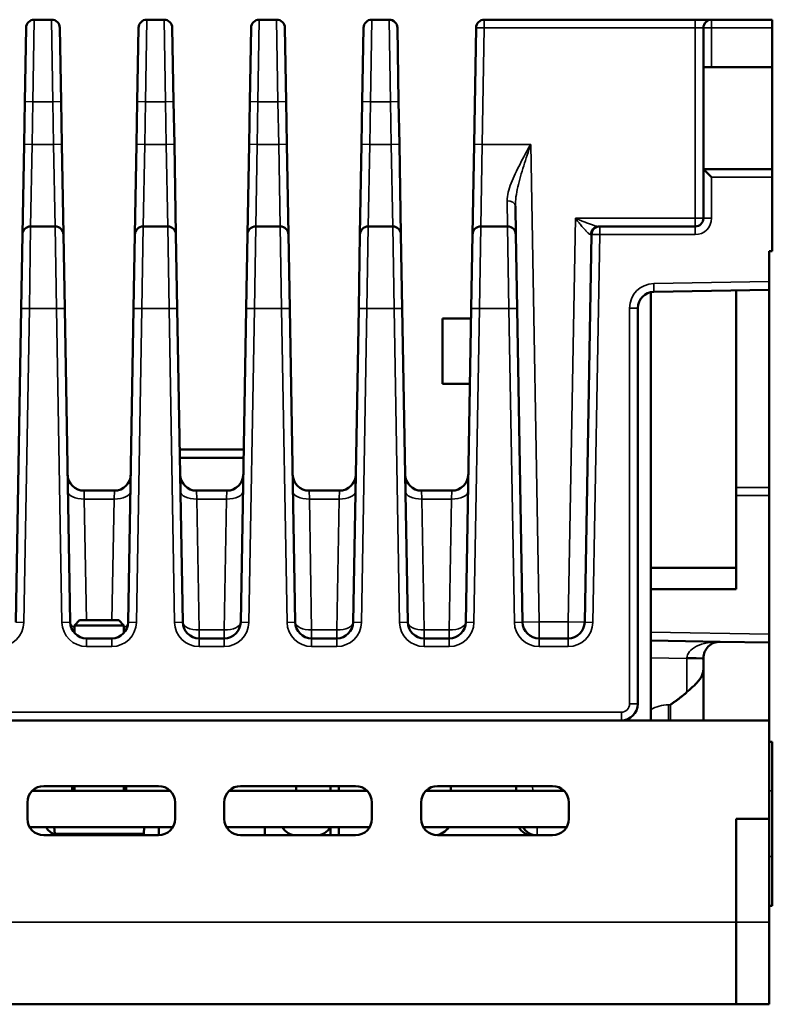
# Model space of a CAD drawing. Header units: millimetres. Extents: x 163 to 2699, y 224 to 730.
# Tile 111 of 168: x 834 to 880, y 224 to 284. Entities that reach past the tile are written whole.
import ezdxf

# ---------------------------------------------------------------- set-up
doc = ezdxf.new("R2010")
doc.units = ezdxf.units.MM
doc.layers.add('可見 (ISO)', color=7, linetype='Continuous', lineweight=50)
doc.layers.add('窄部可見 (ISO)', color=7, linetype='Continuous', lineweight=35)

msp = doc.modelspace()

# ---------------------------------------------------------------- linework, layer by layer
at = {"layer": '可見 (ISO)'}
for p, q in [((835.707, 283.526), (834.649, 283.526)), ((842.564, 283.526), (841.506, 283.526)), ((849.422, 283.526), (848.363, 283.526)), ((856.279, 283.526), (855.22, 283.526)), ((874.928, 283.526), (862.077, 283.526)), ((875.928, 283.526), (874.928, 283.526)), ((879.628, 283.526), (875.928, 283.526)), ((879.628, 283.526), (879.628, 283.026)), ((834.07, 278.534), (834.149, 283.034)), ((836.207, 283.034), (836.286, 278.534)), ((840.928, 278.534), (841.006, 283.034)), ((843.064, 283.034), (843.143, 278.534)), ((847.785, 278.534), (847.863, 283.034)), ((849.921, 283.034), (850, 278.534)), ((854.642, 278.534), (854.72, 283.034)), ((856.779, 283.034), (856.857, 278.534)), ((861.578, 283.034), (861.454, 275.934)), ((875.428, 283.026), (875.428, 280.626)), ((879.628, 280.626), (879.628, 283.026)), ((875.928, 280.626), (875.428, 280.626)), ((875.428, 274.426), (875.428, 280.626)), ((879.628, 280.626), (875.928, 280.626)), ((879.628, 274.426), (879.628, 280.626)), ((834.07, 278.534), (834.025, 275.934)), ((836.331, 275.934), (836.286, 278.534)), ((840.928, 278.534), (840.882, 275.934)), ((843.188, 275.934), (843.143, 278.534)), ((847.785, 278.534), (847.739, 275.934)), ((850.045, 275.934), (850, 278.534)), ((854.642, 278.534), (854.596, 275.934)), ((856.903, 275.934), (856.857, 278.534)), ((834.025, 275.934), (833.929, 270.434)), ((836.427, 270.434), (836.331, 275.934)), ((840.882, 275.934), (840.786, 270.434)), ((843.284, 270.434), (843.188, 275.934)), ((847.739, 275.934), (847.643, 270.434)), ((850.141, 270.434), (850.045, 275.934)), ((854.596, 275.934), (854.5, 270.434)), ((856.999, 270.434), (856.903, 275.934)), ((861.454, 275.934), (861.358, 270.434)), ((875.428, 274.426), (875.428, 271.426)), ((875.428, 274.426), (875.928, 273.926)), ((879.628, 274.426), (875.428, 274.426)), ((879.628, 274.426), (879.628, 273.926)), ((879.628, 269.426), (879.628, 273.926)), ((863.999, 270.434), (863.968, 272.159)), ((835.927, 270.926), (834.429, 270.926)), ((842.784, 270.926), (841.286, 270.926)), ((849.641, 270.926), (848.143, 270.926)), ((856.499, 270.926), (855, 270.926)), ((863.499, 270.926), (861.858, 270.926)), ((869.108, 270.926), (869.022, 270.926)), ((874.928, 270.926), (869.108, 270.926)), ((833.85, 265.934), (833.929, 270.434)), ((836.427, 270.434), (836.506, 265.934)), ((840.708, 265.934), (840.786, 270.434)), ((843.284, 270.434), (843.363, 265.934)), ((847.565, 265.934), (847.643, 270.434)), ((850.141, 270.434), (850.22, 265.934)), ((854.422, 265.934), (854.5, 270.434)), ((856.999, 270.434), (857.077, 265.934)), ((861.279, 265.934), (861.358, 270.434)), ((863.999, 270.434), (864.077, 265.934)), ((868.608, 270.434), (868.195, 246.808)), ((879.428, 269.426), (879.628, 269.426)), ((879.428, 269.426), (879.428, 267.565)), ((872.411, 266.943), (879.428, 267.065)), ((877.428, 267.03), (877.428, 250.126)), ((879.428, 267.565), (879.428, 267.065)), ((879.428, 267.065), (879.428, 255.017)), ((872.228, 240.826), (872.228, 266.923)), ((833.85, 265.934), (833.517, 246.808)), ((836.839, 246.808), (836.506, 265.934)), ((840.708, 265.934), (840.374, 246.808)), ((843.697, 246.808), (843.363, 265.934)), ((847.565, 265.934), (847.231, 246.808)), ((850.554, 246.808), (850.22, 265.934)), ((854.422, 265.934), (854.088, 246.808)), ((857.411, 246.808), (857.077, 265.934)), ((861.279, 265.934), (860.945, 246.808)), ((864.411, 246.808), (864.077, 265.934)), ((871.428, 241.826), (871.428, 265.943)), ((859.528, 265.326), (859.528, 261.326)), ((861.268, 265.326), (859.528, 265.326)), ((861.199, 261.326), (859.528, 261.326)), ((843.513, 257.326), (847.415, 257.326)), ((847.406, 256.835), (843.522, 256.835)), ((879.428, 254.531), (879.428, 255.017)), ((839.531, 254.826), (837.682, 254.826)), ((846.388, 254.826), (844.539, 254.826)), ((853.245, 254.826), (851.397, 254.826)), ((860.102, 254.826), (858.254, 254.826)), ((879.428, 254.531), (879.428, 246.078)), ((877.428, 250.126), (872.228, 250.126)), ((877.428, 250.126), (877.428, 248.826)), ((877.428, 248.826), (872.228, 248.826)), ((837.415, 246.926), (837.108, 246.619)), ((840.108, 246.619), (837.108, 246.619)), ((837.108, 246.143), (837.108, 246.619)), ((837.415, 246.926), (839.801, 246.926)), ((839.801, 246.926), (840.108, 246.619)), ((840.108, 246.147), (840.108, 246.619)), ((879.428, 245.564), (879.428, 246.078)), ((839.374, 245.826), (837.839, 245.826)), ((846.231, 245.826), (844.696, 245.826)), ((853.088, 245.826), (851.554, 245.826)), ((859.945, 245.826), (858.411, 245.826)), ((867.195, 245.826), (865.411, 245.826)), ((872.228, 245.689), (876.446, 245.616)), ((876.446, 245.616), (879.428, 245.564)), ((879.428, 245.564), (879.428, 240.826)), ((875.428, 240.826), (875.428, 244.616)), ((807.452, 240.826), (870.428, 240.826)), ((879.428, 240.826), (870.428, 240.826)), ((875.428, 240.826), (879.428, 240.826)), ((879.428, 234.826), (879.428, 240.826)), ((879.428, 239.526), (879.628, 239.526)), ((879.628, 239.526), (879.628, 236.526)), ((834.514, 236.526), (842.942, 236.526)), ((835.228, 236.826), (842.228, 236.826)), ((836.958, 236.526), (836.958, 236.826)), ((837.108, 236.526), (837.108, 236.826)), ((840.108, 236.526), (840.108, 236.826)), ((840.258, 236.826), (840.258, 236.526)), ((846.514, 236.526), (854.942, 236.526)), ((847.228, 236.826), (854.228, 236.826)), ((850.608, 236.526), (850.608, 236.826)), ((852.708, 236.826), (852.708, 236.526)), ((853.208, 236.526), (853.208, 236.826)), ((858.514, 236.526), (866.942, 236.526)), ((859.228, 236.826), (866.228, 236.826)), ((860.028, 236.826), (860.028, 236.526)), ((863.999, 236.826), (864.042, 236.526)), ((864.028, 236.526), (864.028, 236.626)), ((879.628, 232.526), (879.628, 236.526)), ((834.228, 234.826), (834.228, 235.826)), ((843.228, 235.826), (843.228, 234.826)), ((846.228, 234.826), (846.228, 235.826)), ((855.228, 235.826), (855.228, 234.826)), ((858.228, 234.826), (858.228, 235.826)), ((867.228, 235.826), (867.228, 234.826)), ((877.428, 234.826), (879.428, 234.826)), ((877.428, 228.526), (877.428, 234.826)), ((879.428, 234.826), (877.428, 234.826)), ((877.428, 234.826), (877.428, 228.526)), ((879.428, 234.826), (879.428, 228.526)), ((834.362, 234.326), (843.094, 234.326)), ((835.895, 233.937), (835.861, 234.326)), ((841.322, 233.937), (841.356, 234.326)), ((842.243, 234.326), (842.243, 233.826)), ((846.362, 234.326), (855.094, 234.326)), ((848.693, 234.326), (848.693, 233.826)), ((852.708, 234.326), (852.708, 233.826)), ((853.208, 233.826), (853.208, 234.326)), ((858.362, 234.326), (867.094, 234.326)), ((842.228, 233.826), (835.228, 233.826)), ((854.228, 233.826), (847.228, 233.826)), ((866.228, 233.826), (859.228, 233.826)), ((865.278, 233.826), (865.278, 233.826)), ((879.628, 232.526), (879.628, 229.526)), ((879.428, 229.526), (879.628, 229.526)), ((877.428, 228.526), (877.428, 223.526)), ((877.428, 223.526), (877.428, 228.526)), ((879.428, 228.526), (879.428, 223.526)), ((725.428, 223.526), (877.428, 223.526)), ((877.428, 223.526), (879.428, 223.526))]:
    msp.add_line(p, q, dxfattribs=at)
at = {"layer": '可見 (ISO)', "flags": 128}
for points in [[(874.428, 242.561), (874.493, 242.62), (874.558, 242.678), (874.623, 242.735), (874.689, 242.792), (874.754, 242.849), (874.817, 242.906), (874.878, 242.963), (874.937, 243.02), (874.994, 243.077), (875.048, 243.135), (875.098, 243.193), (875.146, 243.252), (875.19, 243.31), (875.23, 243.369), (875.267, 243.428), (875.3, 243.488), (875.33, 243.548), (875.356, 243.608), (875.378, 243.669), (875.396, 243.729), (875.41, 243.79), (875.42, 243.851), (875.426, 243.911), (875.428, 243.972)], [(873.428, 241.782), (873.469, 241.811), (873.51, 241.84), (873.551, 241.869), (873.593, 241.899), (873.635, 241.929), (873.677, 241.959), (873.719, 241.989), (873.762, 242.02), (873.804, 242.051), (873.847, 242.083), (873.89, 242.115), (873.932, 242.147), (873.975, 242.179), (874.017, 242.212), (874.06, 242.245), (874.102, 242.279), (874.144, 242.313), (874.185, 242.347), (874.227, 242.382), (874.268, 242.417), (874.309, 242.452), (874.349, 242.488), (874.389, 242.524), (874.428, 242.561)]]:
    msp.add_lwpolyline(points, dxfattribs=at)
at = {"layer": '可見 (ISO)'}
for centre, radius, start, end in [((834.649, 283.026), 0.5, 90, 179), ((835.707, 283.026), 0.5, 1, 90), ((841.506, 283.026), 0.5, 90, 179), ((842.564, 283.026), 0.5, 1, 90), ((848.363, 283.026), 0.5, 90, 179), ((849.422, 283.026), 0.5, 1, 90), ((855.22, 283.026), 0.5, 90, 179), ((856.279, 283.026), 0.5, 1, 90), ((862.077, 283.026), 0.5, 90, 179), ((875.928, 283.026), 0.5, 90, 180), ((874.928, 271.426), 0.5, 270, 0), ((834.429, 270.426), 0.5, 90, 179), ((835.927, 270.426), 0.5, 1, 90), ((841.286, 270.426), 0.5, 90, 179), ((842.784, 270.426), 0.5, 1, 90), ((848.143, 270.426), 0.5, 90, 179), ((849.641, 270.426), 0.5, 1, 90), ((855, 270.426), 0.5, 90, 179), ((856.499, 270.426), 0.5, 1, 90), ((861.858, 270.426), 0.5, 90, 179), ((863.499, 270.426), 0.5, 1, 90), ((869.108, 270.426), 0.5, 90, 179), ((872.428, 265.943), 1, 91, 180), ((837.682, 255.826), 1, 181, 270), ((839.531, 255.826), 1, 270, 359), ((844.539, 255.826), 1, 181, 270), ((846.388, 255.826), 1, 270, 359), ((851.397, 255.826), 1, 181, 270), ((853.245, 255.826), 1, 270, 359), ((858.254, 255.826), 1, 181, 270), ((860.102, 255.826), 1, 270, 359), ((837.839, 246.826), 1, 181, 270), ((839.374, 246.826), 1, 270, 359), ((844.696, 246.826), 1, 181, 270), ((846.231, 246.826), 1, 270, 359), ((851.554, 246.826), 1, 181, 270), ((853.088, 246.826), 1, 270, 359), ((858.411, 246.826), 1, 181, 270), ((859.945, 246.826), 1, 270, 359), ((865.411, 246.826), 1, 181, 270), ((867.195, 246.826), 1, 270, 359), ((876.428, 244.616), 1, 89, 180), ((870.428, 241.826), 1, 270, 0), ((835.228, 235.826), 1, 90, 180), ((842.228, 235.826), 1, 0, 90), ((847.228, 235.826), 1, 90, 180), ((854.228, 235.826), 1, 0, 90), ((859.228, 235.826), 1, 90, 180), ((866.228, 235.826), 1, 0, 90), ((835.228, 234.826), 1, 180, 270), ((842.228, 234.826), 1, 270, 0), ((847.228, 234.826), 1, 180, 270), ((854.228, 234.826), 1, 270, 0), ((859.228, 234.826), 1, 180, 270), ((866.228, 234.826), 1, 270, 0), ((836.228, 234.826), 1, 210, 250.90028), ((845.468, 241.626), 8, 245.85315, 246.22632), ((845.468, 241.626), 8, 293.77368, 294.14685), ((850.628, 234.826), 1, 210, 270), ((851.828, 234.826), 1, 270, 330), ((859.028, 234.826), 1, 275.73917, 330), ((865.028, 234.826), 1, 210, 270), ((865.295, 234.826), 1, 210, 270), ((837.09, 234.042), 1.2, 185, 190.39012), ((840.126, 234.042), 1.2, 349.60988, 355)]:
    msp.add_arc(centre, radius, start, end, dxfattribs=at)
at = {"layer": '窄部可見 (ISO)'}
for p, q in [((834.649, 283.526), (834.57, 278.526)), ((835.786, 278.526), (835.707, 283.526)), ((841.506, 283.526), (841.427, 278.526)), ((842.643, 278.526), (842.564, 283.526)), ((848.363, 283.526), (848.285, 278.526)), ((849.5, 278.526), (849.422, 283.526)), ((855.22, 283.526), (855.142, 278.526)), ((856.357, 278.526), (856.279, 283.526)), ((862.077, 283.526), (862.077, 283.026)), ((874.928, 283.526), (874.928, 283.026)), ((875.928, 283.526), (875.928, 283.026)), ((861.578, 283.034), (862.077, 283.026)), ((861.954, 275.926), (862.077, 283.026)), ((862.077, 283.026), (874.928, 283.026)), ((874.928, 283.026), (875.428, 283.026)), ((874.928, 283.026), (874.928, 271.426)), ((875.928, 283.026), (875.428, 283.026)), ((875.928, 280.626), (875.928, 283.026)), ((875.928, 283.026), (879.628, 283.026)), ((834.57, 278.526), (834.07, 278.534)), ((834.525, 275.926), (834.57, 278.526)), ((834.57, 278.526), (835.786, 278.526)), ((836.286, 278.534), (835.786, 278.526)), ((835.786, 278.526), (835.831, 275.926)), ((841.427, 278.526), (840.928, 278.534)), ((841.382, 275.926), (841.427, 278.526)), ((841.427, 278.526), (842.643, 278.526)), ((842.643, 278.526), (843.143, 278.534)), ((842.643, 278.526), (842.688, 275.926)), ((848.285, 278.526), (847.785, 278.534)), ((848.239, 275.926), (848.285, 278.526)), ((848.285, 278.526), (849.5, 278.526)), ((850, 278.534), (849.5, 278.526)), ((849.5, 278.526), (849.545, 275.926)), ((855.142, 278.526), (854.642, 278.534)), ((855.096, 275.926), (855.142, 278.526)), ((855.142, 278.526), (856.357, 278.526)), ((856.357, 278.526), (856.857, 278.534)), ((856.357, 278.526), (856.403, 275.926)), ((834.525, 275.926), (834.025, 275.934)), ((834.429, 270.926), (834.525, 275.926)), ((835.831, 275.926), (834.525, 275.926)), ((836.331, 275.934), (835.831, 275.926)), ((835.831, 275.926), (835.927, 270.926)), ((841.382, 275.926), (840.882, 275.934)), ((841.286, 270.926), (841.382, 275.926)), ((842.688, 275.926), (841.382, 275.926)), ((842.688, 275.926), (843.188, 275.934)), ((842.688, 275.926), (842.784, 270.926)), ((848.239, 275.926), (847.739, 275.934)), ((848.143, 270.926), (848.239, 275.926)), ((849.545, 275.926), (848.239, 275.926)), ((850.045, 275.934), (849.545, 275.926)), ((849.545, 275.926), (849.641, 270.926)), ((855.096, 275.926), (854.596, 275.934)), ((855, 270.926), (855.096, 275.926)), ((856.403, 275.926), (855.096, 275.926)), ((856.403, 275.926), (856.903, 275.934)), ((856.403, 275.926), (856.499, 270.926)), ((861.454, 275.934), (861.954, 275.926)), ((861.858, 270.926), (861.954, 275.926)), ((864.903, 275.926), (861.954, 275.926)), ((865.411, 246.826), (864.903, 275.926)), ((875.928, 273.926), (879.628, 273.926)), ((875.928, 271.426), (875.928, 273.926)), ((863.468, 272.494), (863.499, 270.926)), ((867.195, 246.826), (867.625, 271.426)), ((874.928, 271.426), (867.625, 271.426)), ((874.928, 271.426), (874.928, 270.926)), ((875.428, 271.426), (874.928, 271.426)), ((875.928, 271.426), (875.428, 271.426)), ((834.429, 270.926), (834.35, 265.926)), ((836.006, 265.926), (835.927, 270.926)), ((841.286, 270.926), (841.208, 265.926)), ((842.863, 265.926), (842.784, 270.926)), ((848.143, 270.926), (848.065, 265.926)), ((849.72, 265.926), (849.641, 270.926)), ((855, 270.926), (854.922, 265.926)), ((856.577, 265.926), (856.499, 270.926)), ((861.858, 270.926), (861.779, 265.926)), ((863.577, 265.926), (863.499, 270.926)), ((869.108, 270.926), (869.108, 270.426)), ((874.928, 270.926), (874.928, 270.426)), ((868.55, 270.434), (868.608, 270.434)), ((868.608, 270.434), (869.108, 270.426)), ((868.695, 246.799), (869.108, 270.426)), ((869.108, 270.426), (874.928, 270.426)), ((879.428, 267.565), (872.402, 267.443)), ((872.402, 267.443), (872.411, 266.943)), ((834.35, 265.926), (833.85, 265.934)), ((834.017, 246.799), (834.35, 265.926)), ((834.35, 265.926), (836.006, 265.926)), ((836.006, 265.926), (836.506, 265.934)), ((836.006, 265.926), (836.34, 246.799)), ((841.208, 265.926), (840.708, 265.934)), ((840.874, 246.799), (841.208, 265.926)), ((841.208, 265.926), (842.863, 265.926)), ((842.863, 265.926), (843.363, 265.934)), ((842.863, 265.926), (843.197, 246.799)), ((848.065, 265.926), (847.565, 265.934)), ((847.731, 246.799), (848.065, 265.926)), ((848.065, 265.926), (849.72, 265.926)), ((849.72, 265.926), (850.22, 265.934)), ((849.72, 265.926), (850.054, 246.799)), ((854.922, 265.926), (854.422, 265.934)), ((854.588, 246.799), (854.922, 265.926)), ((854.922, 265.926), (856.577, 265.926)), ((856.577, 265.926), (857.077, 265.934)), ((856.577, 265.926), (856.911, 246.799)), ((861.279, 265.934), (861.779, 265.926)), ((861.445, 246.799), (861.779, 265.926)), ((861.779, 265.926), (863.577, 265.926)), ((863.577, 265.926), (864.077, 265.934)), ((863.577, 265.926), (863.911, 246.799)), ((870.928, 265.943), (871.428, 265.943)), ((870.928, 265.943), (870.928, 241.826)), ((879.428, 255.017), (877.428, 255.026)), ((837.682, 254.826), (837.7, 254.311)), ((839.513, 254.311), (839.531, 254.826)), ((844.539, 254.826), (844.557, 254.311)), ((846.37, 254.311), (846.388, 254.826)), ((851.397, 254.826), (851.414, 254.311)), ((853.227, 254.311), (853.245, 254.826)), ((858.254, 254.826), (858.272, 254.311)), ((860.084, 254.311), (860.102, 254.826)), ((877.428, 254.54), (879.428, 254.531)), ((837.7, 254.311), (839.513, 254.311)), ((837.829, 246.926), (837.7, 254.311)), ((839.513, 254.311), (839.384, 246.926)), ((844.557, 254.311), (846.37, 254.311)), ((844.696, 246.34), (844.557, 254.311)), ((846.37, 254.311), (846.231, 246.34)), ((851.414, 254.311), (853.227, 254.311)), ((851.554, 246.34), (851.414, 254.311)), ((853.227, 254.311), (853.088, 246.34)), ((858.272, 254.311), (860.084, 254.311)), ((858.411, 246.34), (858.272, 254.311)), ((860.084, 254.311), (859.945, 246.34)), ((834.017, 246.799), (833.517, 246.808)), ((836.34, 246.799), (836.839, 246.808)), ((840.874, 246.799), (840.374, 246.808)), ((843.197, 246.799), (843.697, 246.808)), ((847.731, 246.799), (847.231, 246.808)), ((850.054, 246.799), (850.554, 246.808)), ((854.588, 246.799), (854.088, 246.808)), ((856.911, 246.799), (857.411, 246.808)), ((861.445, 246.799), (860.945, 246.808)), ((863.911, 246.799), (864.411, 246.808)), ((865.411, 246.826), (864.411, 246.808)), ((865.411, 245.826), (865.411, 246.826)), ((867.195, 246.826), (865.411, 246.826)), ((868.195, 246.808), (867.195, 246.826)), ((867.195, 246.826), (867.195, 245.826)), ((868.695, 246.799), (868.195, 246.808)), ((846.231, 246.34), (844.696, 246.34)), ((844.696, 245.826), (844.696, 246.34)), ((846.231, 246.34), (846.231, 245.826)), ((853.088, 246.34), (851.554, 246.34)), ((851.554, 245.826), (851.554, 246.34)), ((853.088, 246.34), (853.088, 245.826)), ((859.945, 246.34), (858.411, 246.34)), ((858.411, 245.826), (858.411, 246.34)), ((859.945, 246.34), (859.945, 245.826)), ((879.428, 246.078), (872.228, 246.204)), ((837.839, 245.326), (837.839, 245.826)), ((839.374, 245.326), (839.374, 245.826)), ((844.696, 245.326), (844.696, 245.826)), ((846.231, 245.326), (846.231, 245.826)), ((851.554, 245.326), (851.554, 245.826)), ((853.088, 245.326), (853.088, 245.826)), ((858.411, 245.326), (858.411, 245.826)), ((859.945, 245.326), (859.945, 245.826)), ((865.411, 245.326), (865.411, 245.826)), ((867.195, 245.326), (867.195, 245.826)), ((837.839, 245.326), (839.374, 245.326)), ((844.696, 245.326), (846.231, 245.326)), ((851.554, 245.326), (853.088, 245.326)), ((858.411, 245.326), (859.945, 245.326)), ((865.411, 245.326), (867.195, 245.326)), ((872.228, 244.646), (874.428, 244.607)), ((874.428, 244.607), (874.428, 242.561)), ((870.928, 241.826), (871.428, 241.826)), ((870.428, 241.326), (807.452, 241.326)), ((870.428, 241.326), (870.428, 240.826)), ((873.428, 241.782), (873.295, 241.782)), ((873.295, 240.826), (873.295, 241.782)), ((873.428, 240.826), (873.428, 241.782)), ((865.046, 236.526), (865.003, 236.826)), ((879.428, 236.526), (879.628, 236.526)), ((865.295, 234.326), (865.295, 233.826)), ((835.895, 233.937), (841.322, 233.937)), ((879.428, 232.526), (879.628, 232.526)), ((877.428, 228.526), (725.428, 228.526)), ((879.428, 228.526), (877.428, 228.526))]:
    msp.add_line(p, q, dxfattribs=at)
at = {"layer": '窄部可見 (ISO)', "flags": 128}
for points in [[(864.903, 275.926), (864.82, 275.776), (864.737, 275.626), (864.654, 275.476), (864.571, 275.326), (864.49, 275.176), (864.409, 275.027), (864.33, 274.878), (864.252, 274.73), (864.176, 274.582), (864.102, 274.434), (864.029, 274.287), (863.959, 274.14), (863.892, 273.995), (863.828, 273.85), (863.767, 273.706), (863.711, 273.564), (863.658, 273.423), (863.611, 273.284), (863.569, 273.146), (863.534, 273.01), (863.505, 272.877), (863.484, 272.745), (863.471, 272.618), (863.468, 272.494)], [(863.968, 272.159), (863.969, 272.296), (863.977, 272.436), (863.99, 272.58), (864.008, 272.727), (864.031, 272.876), (864.058, 273.027), (864.089, 273.18), (864.123, 273.335), (864.16, 273.491), (864.199, 273.649), (864.241, 273.808), (864.285, 273.968), (864.331, 274.128), (864.378, 274.29), (864.427, 274.452), (864.477, 274.614), (864.528, 274.777), (864.58, 274.94), (864.632, 275.104), (864.686, 275.268), (864.74, 275.432), (864.794, 275.597), (864.848, 275.761), (864.903, 275.926)], [(869.022, 270.926), (868.99, 270.927), (868.953, 270.932), (868.913, 270.94), (868.868, 270.951), (868.821, 270.964), (868.77, 270.979), (868.717, 270.996), (868.662, 271.015), (868.604, 271.035), (868.545, 271.056), (868.484, 271.079), (868.422, 271.102), (868.359, 271.127), (868.295, 271.152), (868.23, 271.178), (868.165, 271.204), (868.099, 271.231), (868.032, 271.258), (867.964, 271.285), (867.897, 271.313), (867.829, 271.341), (867.761, 271.369), (867.693, 271.397), (867.625, 271.426)], [(867.625, 271.426), (867.67, 271.37), (867.715, 271.314), (867.76, 271.258), (867.805, 271.202), (867.85, 271.147), (867.894, 271.093), (867.938, 271.039), (867.982, 270.985), (868.026, 270.933), (868.069, 270.882), (868.111, 270.833), (868.153, 270.784), (868.194, 270.737), (868.234, 270.693), (868.273, 270.65), (868.311, 270.61), (868.348, 270.573), (868.383, 270.539), (868.417, 270.509), (868.448, 270.483), (868.478, 270.462), (868.505, 270.447), (868.529, 270.437), (868.55, 270.434)]]:
    msp.add_lwpolyline(points, dxfattribs=at)
at = {"layer": '窄部可見 (ISO)'}
for centre, radius, start, end in [((874.928, 271.426), 1, 270, 0), ((872.428, 265.943), 1.5, 91, 180), ((832.517, 246.826), 1.5, 270, 359), ((837.839, 246.826), 1.5, 181, 270), ((839.374, 246.826), 1.5, 270, 359), ((844.696, 246.826), 1.5, 181, 270), ((846.231, 246.826), 1.5, 270, 359), ((851.554, 246.826), 1.5, 181, 270), ((853.088, 246.826), 1.5, 270, 359), ((858.411, 246.826), 1.5, 181, 270), ((859.945, 246.826), 1.5, 270, 359), ((865.411, 246.826), 1.5, 181, 270), ((867.195, 246.826), 1.5, 270, 359), ((870.428, 241.826), 0.5, 270, 0), ((873.295, 239.782), 2, 90, 122.25225)]:
    msp.add_arc(centre, radius, start, end, dxfattribs=at)
for centre, major_axis, ratio, start_param, end_param in [((863.468, 272.151), (0.5, 0.009), 0.686293, 0, 1.558818), ((869.022, 270.426), (0, 0.5), 0.942793, 0, 1.554341), ((837.7, 254.797), (-1, -0.017), 0.485586, 0, 1.562321), ((839.513, 254.797), (1, -0.017), 0.485586, 4.720865, 6.283185), ((844.557, 254.797), (-1, -0.017), 0.485586, 0, 1.562321), ((846.37, 254.797), (1, -0.017), 0.485586, 4.720865, 6.283185), ((851.414, 254.797), (-1, -0.017), 0.485586, 0, 1.562321), ((853.227, 254.797), (1, -0.017), 0.485586, 4.720865, 6.283185), ((858.272, 254.797), (-1, -0.017), 0.485586, 0, 1.562321), ((860.084, 254.797), (1, -0.017), 0.485586, 4.720865, 6.283185), ((837.839, 246.826), (-1, -0.017), 0.485586, 0, 0.742016), ((839.374, 246.826), (1, -0.017), 0.485586, 5.545369, 6.283185), ((844.696, 246.826), (-1, -0.017), 0.485586, 0, 1.562321), ((846.231, 246.826), (1, -0.017), 0.485586, 4.720865, 6.283185), ((851.554, 246.826), (-1, -0.017), 0.485586, 0, 1.562321), ((853.088, 246.826), (1, -0.017), 0.485586, 4.720865, 6.283185), ((858.411, 246.826), (-1, -0.017), 0.485586, 0, 1.562321), ((859.945, 246.826), (1, -0.017), 0.485586, 4.720865, 6.283185), ((876.428, 244.616), (-2, 0.035), 0.49981, 4.712389, 6.300639), ((874.428, 244.616), (1, 0), 0.017463, 0, 1.571253), ((874.428, 244.651), (0.017, -1), 0.000761, 4.729816, 4.755989), ((874.428, 244.564), (1, 0), 0.043619, 0, 1.570796)]:
    msp.add_ellipse(centre, major_axis=major_axis, ratio=ratio, start_param=start_param, end_param=end_param, dxfattribs=at)

doc.saveas('drawing.dxf')
